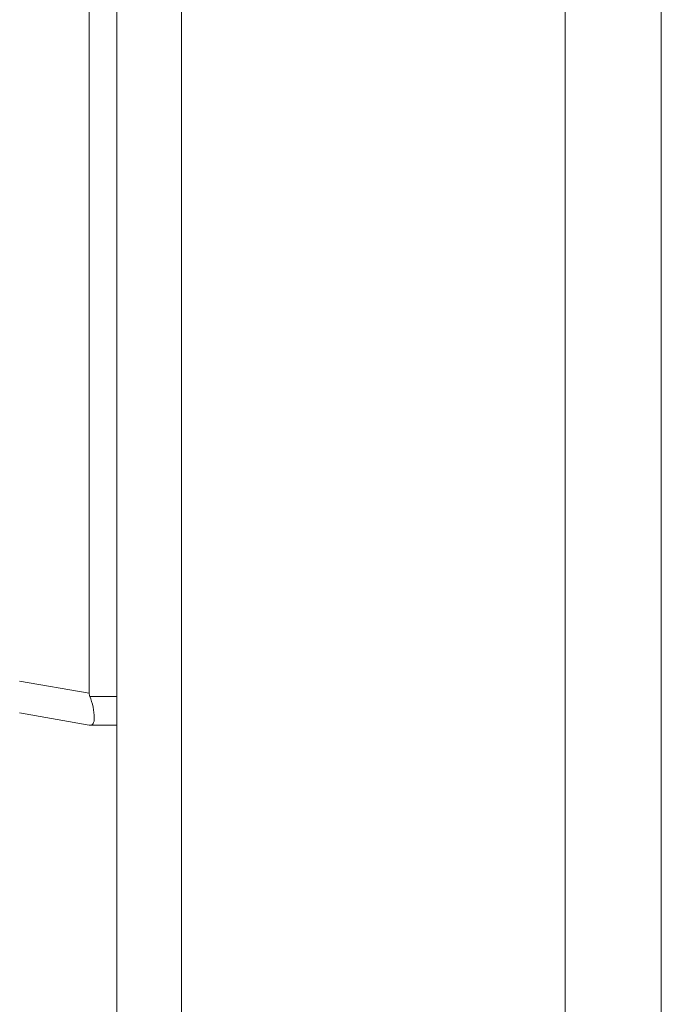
# Model space of a CAD drawing. Header units: inches. Extents: x 1 to 178, y 1 to 113.
# Tile 51 of 66: x 84.76 to 85.8, y 58.64 to 60.24. Entities that reach past the tile are written whole.
import ezdxf

# ---------------------------------------------------------------- set-up
doc = ezdxf.new("R2010")
doc.units = ezdxf.units.IN
doc.header["$LTSCALE"] = 10.666667
doc.header["$MEASUREMENT"] = 0
for name, color, linetype, lineweight in [('Dimension (ANSI)', 7, 'Continuous', 13), ('Visible (ANSI)', 7, 'Continuous', 13), ('Visible Narrow (ANSI)', 7, 'Continuous', 18)]:
    doc.layers.add(name, color=color, linetype=linetype, lineweight=lineweight)
doc.styles.add('Note Text (ANSI)', font='RomanS.shx')
doc.dimstyles.new('Default (ANSI)', dxfattribs={"dimscale": 10.666667, "dimtxt": 0.12, "dimasz": 0.098425, "dimexe": 0.125, "dimexo": 0.0625, "dimgap": 0.031496, "dimtad": 0, "dimtih": 1, "dimtoh": 1, "dimrnd": 1e-08, "dimzin": 0, "dimdsep": 46, "dimtxsty": 'Note Text (ANSI)', "dimcen": 0.09, "dimdle": 0.393701, "dimclrd": 256, "dimclre": 256, "dimclrt": 256, "dimadec": 0, "dimazin": 0, "dimtfac": 1, "dimtofl": 0, "dimtmove": 0, "dimatfit": 3, "dimfxl": 1, "dimtolj": 1, "dimtzin": 4, "dimlwd": -1, "dimlwe": -1, "dimarcsym": 0})

# ---------------------------------------------------------------- blocks, each defined once
blk = doc.blocks.new('*D16')
at = {"layer": 'Defpoints', "color": 0, "transparency": 16777216}
for p in [(79.2097, 75.9247), (85.0231, 75.9247), (85.0231, 46.1747)]:
    blk.add_point(p, dxfattribs=at)
at = {"layer": 'Dimension (ANSI)', "transparency": 16777216}
for p, q in [((84.3565, 75.9247), (77.8764, 75.9247)), ((79.2097, 74.8749), (79.2097, 62.0257)), ((79.2097, 47.2246), (79.2097, 60.0738)), ((84.3565, 46.1747), (77.8764, 46.1747))]:
    blk.add_line(p, q, dxfattribs=at)
for points in [[(79.0347, 74.8749), (79.3847, 74.8749), (79.2097, 75.9247)], [(79.0347, 47.2246), (79.3847, 47.2246), (79.2097, 46.1747)]]:
    blk.add_solid(points, dxfattribs=at)
at = {"layer": 'Dimension (ANSI)', "transparency": 16777216, "insert": (76.6497, 61.6897), "char_height": 1.28, "attachment_point": 1, "style": 'Note Text (ANSI)'}
blk.add_mtext('\\A1;29.75', dxfattribs=at)

msp = doc.modelspace()

# ---------------------------------------------------------------- linework, layer by layer
at = {"layer": 'Visible (ANSI)'}
for p, q in [((85.6479, 75.8397), (85.6479, 46.2598)), ((84.9179, 46.28), (84.9179, 75.8195)), ((84.8732, 59.141), (84.8732, 60.5454)), ((84.76, 59.1091), (84.8732, 59.0891)), ((84.8732, 59.0891), (84.8743, 59.0891)), ((84.9179, 59.0891), (84.8743, 59.0891))]:
    msp.add_line(p, q, dxfattribs=at)
msp.add_ellipse((85.3267, 59.0891), major_axis=(-0.4534, 0.0534), ratio=0.162943, start_param=0.019173, end_param=0.088001, dxfattribs=at)
msp.add_open_spline([(84.8743, 59.0891), (84.8763, 59.0891), (84.8782, 59.0897), (84.8808, 59.0939), (84.8815, 59.0974), (84.8814, 59.1066), (84.8808, 59.1123), (84.8781, 59.1251), (84.8761, 59.1311), (84.8743, 59.1358)], degree=3, knots=[-0.1570273, -0.1570273, -0.1570273, -0.1570273, -0.1189271, -0.1189271, -0.0791301, -0.0791301, -0.039792, -0.039792, 0, 0, 0, 0], dxfattribs=at)
at = {"layer": 'Visible Narrow (ANSI)'}
for p, q in [((85.0231, 75.8397), (85.0231, 46.2598)), ((85.8041, 46.8733), (85.8041, 75.2262)), ((84.76, 59.161), (84.8732, 59.141)), ((84.9179, 59.1358), (84.8743, 59.1358))]:
    msp.add_line(p, q, dxfattribs=at)

# ---------------------------------------------------------------- dimensions: what is measured, and where the dimension line sits
at = {"layer": 'Dimension (ANSI)'}
dim = msp.add_linear_dim(base=(79.2097, 75.9247), p1=(85.0231, 46.1747), p2=(85.0231, 75.9247), angle=270, dimstyle='Default (ANSI)', override={"dimdec": 2, "dimtp": 0, "dimtm": 0, "dimtdec": 2, "dimatfit": 1}, dxfattribs=at)
dim.commit()
dim.dimension.update_dxf_attribs({"geometry": '*D16', "text_midpoint": (79.2097, 61.0497), "dimtype": 160})

doc.saveas('drawing.dxf')
